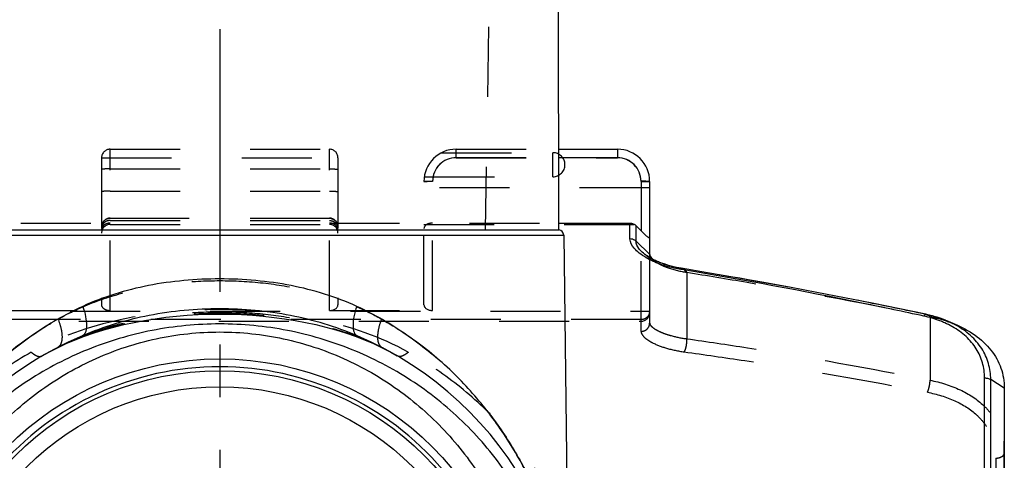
# Model space of a CAD drawing. Header units: millimetres. Extents: x 0 to 1000, y 0 to 1000.
# Tile 4 of 5: x 481 to 573, y 459 to 500. Entities that reach past the tile are written whole.
import ezdxf

# ---------------------------------------------------------------- set-up
doc = ezdxf.new("R2010")
doc.units = ezdxf.units.MM
doc.header["$LTSCALE"] = 65.185185
doc.linetypes.add('CENTER', pattern=[0.6, 0.375, -0.075, 0.075, -0.075])
doc.linetypes.add('HIDDEN', pattern=[0.2, 0.1, -0.1])
for name, color, linetype in [('ACHSEN_S', 7, 'CONTINUOUS'), ('FASEN', 7, 'CONTINUOUS'), ('FLAECHEN', 7, 'CONTINUOUS'), ('KOERPER', 7, 'CONTINUOUS'), ('KONST.EL_MIT_GEO', 7, 'CONTINUOUS')]:
    doc.layers.add(name, color=color, linetype=linetype)

msp = doc.modelspace()

# ---------------------------------------------------------------- linework, layer by layer
at = {"layer": 'ACHSEN_S', "color": 40, "linetype": 'CENTER'}
msp.add_line((500, 616.457), (500, 383.542), dxfattribs=at)
at = {"layer": 'FASEN', "color": 8, "linetype": 'HIDDEN'}
for p, q in [((539.776, 478.021), (539.934, 477.915)), ((539.934, 477.915), (540.154, 477.767)), ((540.154, 477.767), (540.354, 477.63)), ((540.354, 477.63), (540.532, 477.507))]:
    msp.add_line(p, q, dxfattribs=at)
at = {"layer": 'FASEN', "color": 7, "linetype": 'Continuous'}
for p, q in [((568.326, 471.718), (567.567, 472.028)), ((573, 465.735), (573, 415.18))]:
    msp.add_line(p, q, dxfattribs=at)
for points, knots in [([(540, 478.203), (540, 478.167), (540.028, 477.991), (540.145, 477.844), (540.244, 477.744)], [0, 0, 0, 0, 0.203308, 1, 1, 1, 1]), ([(568.326, 471.718), (569.011, 471.438), (570.279, 470.771), (571.815, 469.367), (572.789, 467.644), (573, 466.366), (573, 465.735)], [0, 0, 0, 0, 0.275756, 0.52838, 0.765019, 1, 1, 1, 1])]:
    msp.add_open_spline(points, degree=3, knots=knots, dxfattribs=at)
at = {"layer": 'FASEN', "color": 8, "linetype": 'HIDDEN'}
for points, knots in [([(540.244, 477.744), (540.264, 477.724), (540.354, 477.639), (540.453, 477.562), (540.532, 477.507)], [0, 0, 0, 0, 0.227558, 1, 1, 1, 1]), ([(540.532, 477.507), (540.694, 477.393), (541.082, 477.174), (542.043, 476.781), (542.867, 476.594), (543.455, 476.509)], [0, 0, 0, 0, 0.19173, 0.42715, 1, 1, 1, 1]), ([(543.455, 476.509), (545.328, 476.213), (552.896, 474.968), (560.435, 473.549), (566.09, 472.388)], [0, 0, 0, 0, 0.247283, 1, 1, 1, 1]), ([(566.09, 472.388), (566.285, 472.348), (567.044, 472.175), (567.789, 471.937), (568.326, 471.718)], [0, 0, 0, 0, 0.255076, 1, 1, 1, 1])]:
    msp.add_open_spline(points, degree=3, knots=knots, dxfattribs=at)
at = {"layer": 'FLAECHEN', "color": 8, "linetype": 'HIDDEN'}
for p in [(525.7, 538.457), (475.312, 480.455)]:
    msp.add_line(p, (524.688, 480.455), dxfattribs=at)
at = {"layer": 'KOERPER', "color": 7, "linetype": 'Continuous'}
for p, q in [((531.552, 480.455), (531.5, 510.457)), ((468.448, 480.455), (531.552, 480.455)), ((468, 479.964), (532, 479.964)), ((532, 479.964), (532.441, 445.111))]:
    msp.add_line(p, q, dxfattribs=at)
at = {"layer": 'KOERPER', "color": 8, "linetype": 'HIDDEN'}
msp.add_line((531, 485.396), (531, 487.632), dxfattribs=at)
msp.add_arc((531, 486.514), 1.118, 270, 90, dxfattribs=at)
at = {"layer": 'KOERPER', "color": 7, "linetype": 'Continuous'}
msp.add_arc((531.5, 479.957), 0.5, 0.72517, 83.98842, dxfattribs=at)
at = {"layer": 'KONST.EL_MIT_GEO', "color": 8, "linetype": 'HIDDEN'}
for p, q in [((489.8, 472.957), (489.8, 487.957)), ((489.8, 487.957), (510.2, 487.957)), ((510.2, 472.957), (510.2, 487.957)), ((520.641, 487.632), (531, 487.632)), ((522, 487.957), (531.539, 487.957)), ((522, 487.157), (522, 487.957)), ((489, 487.157), (489, 473.473)), ((489, 487.157), (511, 487.157)), ((511, 487.157), (511, 473.473)), ((522, 487.171), (531.541, 487.171)), ((522, 487.157), (537, 487.157)), ((537, 487.157), (537, 487.171)), ((489.8, 486.132), (510.2, 486.132)), ((519.8, 484.957), (519, 484.957)), ((519, 473.473), (519, 484.957)), ((519.032, 485.396), (531, 485.396)), ((519.8, 472.957), (519.8, 484.971)), ((539.2, 484.957), (540, 484.957)), ((489.8, 484.061), (510.2, 484.061)), ((540, 484.357), (519, 484.357)), ((468.449, 481.083), (489.8, 481.083)), ((489.8, 481.544), (510.2, 481.544)), ((510.2, 481.523), (489.8, 481.523)), ((489.8, 481.327), (510.2, 481.327)), ((510.2, 481.083), (531.551, 481.083)), ((489.8, 480.957), (510.2, 480.957)), ((519, 480.957), (540, 480.957)), ((539.2, 471.011), (539.2, 480.365)), ((540, 478.203), (540, 471.787)), ((543.455, 476.509), (543.062, 476.849)), ((543.455, 476.509), (543.455, 470.326)), ((460, 472.893), (540, 472.893)), ((480.2, 472.957), (489.8, 472.957)), ((510.2, 472.957), (519.8, 472.957)), ((539.2, 472.105), (460.8, 472.105)), ((460.8, 471.957), (539.2, 471.957)), ((565.687, 472.6), (565.699, 472.596)), ((566.09, 472.388), (565.699, 472.596)), ((566.09, 472.388), (566.09, 466.475)), ((483.485, 468.738), (483.472, 468.731)), ((516.528, 468.731), (516.516, 468.738)), ((573, 415.18), (573, 465.735)), ((572.2, 459.227), (572.2, 421.688))]:
    msp.add_line(p, q, dxfattribs=at)
at = {"layer": 'KONST.EL_MIT_GEO', "color": 7, "linetype": 'Continuous'}
for p, q in [((531.539, 487.957), (537, 487.957)), ((537, 487.957), (537, 487.171)), ((531.541, 487.171), (537, 487.171)), ((539.2, 484.971), (539.2, 480.365)), ((540, 484.957), (540, 478.203)), ((531.551, 481.083), (538.169, 481.083)), ((538.169, 479.613), (538.169, 481.083)), ((538.734, 479.397), (538.734, 480.843)), ((539.2, 480.365), (538.734, 480.843)), ((540, 478.203), (538.734, 479.397)), ((539.776, 478.021), (539.769, 478.025)), ((543.008, 476.759), (542.892, 476.778)), ((567.567, 472.028), (567.528, 472.044)), ((571.169, 414.233), (571.169, 466.682)), ((573, 465.735), (571.734, 466.535)), ((571.734, 414.38), (571.734, 466.535))]:
    msp.add_line(p, q, dxfattribs=at)
for points in [[(545.381, 476.474), (542.925, 476.883), (542.649, 476.934), (542.377, 476.992), (542.109, 477.056), (541.845, 477.125), (541.589, 477.201), (541.34, 477.281), (541.1, 477.367), (540.87, 477.456), (540.651, 477.549), (540.442, 477.645), (540.247, 477.744), (540.064, 477.843), (539.895, 477.944), (539.769, 478.025)], [(565.687, 472.6), (563.28, 473.104), (560.698, 473.632), (558.124, 474.144), (555.558, 474.641), (553.001, 475.122), (550.452, 475.588), (547.912, 476.039), (545.381, 476.474)], [(567.527, 472.044), (567.274, 472.142), (566.934, 472.262), (566.588, 472.372), (566.235, 472.471), (565.877, 472.559), (565.687, 472.6)]]:
    msp.add_lwpolyline(points, dxfattribs=at)
at = {"layer": 'KONST.EL_MIT_GEO', "color": 8, "linetype": 'HIDDEN'}
msp.add_lwpolyline([(483.484, 468.738), (484.108, 469.089), (484.901, 469.499), (485.718, 469.883), (486.559, 470.241), (487.423, 470.574), (488.308, 470.881), (489.213, 471.163), (490.136, 471.418), (491.076, 471.649), (492.03, 471.854), (492.999, 472.035), (493.978, 472.191), (494.968, 472.322), (495.966, 472.429), (496.971, 472.512), (497.98, 472.571), (498.993, 472.606), (500.008, 472.618), (501.023, 472.606), (502.036, 472.57), (503.045, 472.511), (504.05, 472.427), (505.048, 472.32), (506.037, 472.188), (507.017, 472.032), (507.985, 471.851), (508.939, 471.646), (509.879, 471.415), (510.802, 471.158), (511.706, 470.876), (512.591, 470.569), (513.454, 470.236), (514.295, 469.877), (515.112, 469.492), (515.904, 469.082), (516.516, 468.738)], dxfattribs=at)
at = {"layer": 'KONST.EL_MIT_GEO', "color": 7, "linetype": 'Continuous'}
for radius in [28, 26.9, 25.4]:
    msp.add_circle((500, 440.457), radius, dxfattribs=at)
at = {"layer": 'KONST.EL_MIT_GEO', "color": 8, "linetype": 'HIDDEN'}
for centre, radius, start, end in [((489.8, 487.157), 0.8, 90, 180), ((510.2, 487.157), 0.8, 0, 90), ((522, 484.957), 3, 90, 180), ((522, 484.971), 2.2, 90, 180), ((522, 484.957), 2.2, 90, 180), ((537, 484.957), 2.2, 0, 90), ((489.8, 480.744), 0.8, 90, 180), ((489.788, 480.73), 0.788, 153.34971, 179.04299), ((489.8, 480.712), 0.811, 94.96161, 104.81982), ((489.8, 480.717), 0.806, 90.00716, 94.96734), ((510.2, 480.744), 0.8, 0, 90), ((510.2, 480.717), 0.806, 85.03266, 89.99284), ((510.2, 480.712), 0.811, 75.18018, 85.03839), ((510.212, 480.73), 0.788, 0.95701, 26.65029), ((489.8, 480.157), 0.8, 90, 180), ((489.776, 480.731), 0.776, 179.07334, 179.99971), ((510.2, 480.157), 0.8, 0, 90), ((510.224, 480.731), 0.776, 0.00029, 0.92666), ((539.2, 472.757), 0.8, 270, 360)]:
    msp.add_arc(centre, radius, start, end, dxfattribs=at)
at = {"layer": 'KONST.EL_MIT_GEO', "color": 7, "linetype": 'Continuous'}
for centre, radius, start, end in [((537, 484.957), 3, 0, 90), ((537, 484.971), 2.2, 0, 90), ((543.875, 485.406), 8.636, 246.54223, 247.99163), ((564.146, 464.354), 8.158, 60.84304, 65.94894), ((564.34, 464.709), 7.753, 60.40643, 60.81931), ((500, 440.457), 32.75, 112.95901, 67.04101), ((500.001, 440.457), 27.267, 40.50742, 139.49258)]:
    msp.add_arc(centre, radius, start, end, dxfattribs=at)
at = {"layer": 'KONST.EL_MIT_GEO', "color": 8, "linetype": 'HIDDEN'}
for centre, start_param, end_param in [((489.8, 473.473), -3.141593, -1.570796), ((510.2, 473.473), -1.570796, 0), ((519.8, 473.473), 3.141593, 4.712389)]:
    msp.add_ellipse(centre, major_axis=(0.8, 0), ratio=0.643887, start_param=start_param, end_param=end_param, dxfattribs=at)
for points, knots in [([(489.8, 486.132), (489.698, 486.132), (489.509, 486.129), (489.287, 486.117), (489.144, 486.103), (489.068, 486.091), (489.026, 486.081), (489, 486.069), (489, 486.062)], [0, 0, 0, 0, 0.378503, 0.699828, 0.823493, 0.916071, 0.974627, 1, 1, 1, 1]), ([(510.2, 486.132), (510.302, 486.132), (510.491, 486.129), (510.713, 486.117), (510.856, 486.103), (510.932, 486.091), (510.974, 486.081), (511, 486.069), (511, 486.062)], [0, 0, 0, 0, 0.378503, 0.699828, 0.823493, 0.916071, 0.974627, 1, 1, 1, 1]), ([(519, 484.957), (519, 484.959), (519.008, 484.959), (519.017, 484.961), (519.037, 484.961), (519.076, 484.964), (519.144, 484.965), (519.241, 484.968), (519.361, 484.969), (519.55, 484.971), (519.698, 484.971), (519.8, 484.971)], [0, 0, 0, 0, 0.005124, 0.019619, 0.043486, 0.076575, 0.168972, 0.293319, 0.444736, 0.617496, 1, 1, 1, 1]), ([(489.8, 484.061), (489.698, 484.061), (489.509, 484.058), (489.287, 484.046), (489.144, 484.032), (489.068, 484.02), (489.026, 484.011), (489, 483.998), (489, 483.991)], [0, 0, 0, 0, 0.378503, 0.699828, 0.823493, 0.916071, 0.974627, 1, 1, 1, 1]), ([(510.2, 484.061), (510.302, 484.061), (510.491, 484.058), (510.713, 484.046), (510.856, 484.032), (510.932, 484.02), (510.974, 484.011), (511, 483.998), (511, 483.991)], [0, 0, 0, 0, 0.378503, 0.699828, 0.823493, 0.916071, 0.974627, 1, 1, 1, 1]), ([(489.8, 481.327), (489.696, 481.327), (489.49, 481.291), (489.225, 481.135), (489.044, 480.899), (489, 480.707), (489, 480.614)], [0, 0, 0, 0, 0.263123, 0.518731, 0.763377, 1, 1, 1, 1]), ([(489.8, 481.083), (489.678, 481.083), (489.454, 481.044), (489.189, 480.887), (489.034, 480.683), (489, 480.53), (489, 480.46)], [0, 0, 0, 0, 0.328394, 0.595094, 0.809999, 1, 1, 1, 1]), ([(489.593, 481.496), (489.485, 481.467), (489.278, 481.363), (489.134, 481.183), (489.084, 481.084)], [0, 0, 0, 0, 0.501061, 1, 1, 1, 1]), ([(510.2, 481.327), (510.304, 481.327), (510.51, 481.291), (510.775, 481.135), (510.956, 480.899), (511, 480.707), (511, 480.614)], [0, 0, 0, 0, 0.263123, 0.518731, 0.763377, 1, 1, 1, 1]), ([(511, 480.46), (511, 480.53), (510.966, 480.683), (510.811, 480.887), (510.546, 481.044), (510.322, 481.083), (510.2, 481.083)], [0, 0, 0, 0, 0.190002, 0.404906, 0.671606, 1, 1, 1, 1]), ([(510.407, 481.496), (510.515, 481.467), (510.722, 481.363), (510.866, 481.183), (510.916, 481.084)], [0, 0, 0, 0, 0.501061, 1, 1, 1, 1]), ([(519.8, 481.083), (519.689, 481.083), (519.482, 481.057), (519.22, 480.943), (519.045, 480.778), (519, 480.637), (519, 480.574)], [0, 0, 0, 0, 0.320717, 0.59642, 0.816503, 1, 1, 1, 1]), ([(543.061, 476.849), (542.425, 476.952), (541.285, 477.235), (540.213, 477.731), (539.776, 478.021)], [0, 0, 0, 0, 0.551326, 1, 1, 1, 1]), ([(565.699, 472.596), (563.814, 472.995), (556.293, 474.543), (548.737, 475.921), (543.062, 476.849)], [0, 0, 0, 0, 0.251006, 1, 1, 1, 1]), ([(484.947, 472.155), (486.033, 472.771), (488.348, 473.84), (492.063, 474.942), (495.98, 475.59), (498.654, 475.732), (500, 475.732)], [0, 0, 0, 0, 0.239529, 0.487161, 0.741647, 1, 1, 1, 1]), ([(500, 475.732), (501.346, 475.732), (504.02, 475.59), (507.937, 474.942), (511.652, 473.84), (513.967, 472.771), (515.053, 472.155)], [0, 0, 0, 0, 0.258353, 0.512839, 0.760471, 1, 1, 1, 1]), ([(517.537, 469.078), (514.972, 470.509), (510.652, 471.983), (504.675, 472.895), (500, 473.124), (495.325, 472.895), (489.348, 471.983), (485.028, 470.509), (482.463, 469.078)], [0, 0, 0, 0, 0.243026, 0.370532, 0.499999, 0.629467, 0.756973, 1, 1, 1, 1]), ([(484.922, 469.53), (487.169, 470.695), (490.88, 471.927), (496.008, 472.708), (498.665, 472.839), (500, 472.839)], [0, 0, 0, 0, 0.488187, 0.742475, 1, 1, 1, 1]), ([(500, 472.839), (501.335, 472.839), (503.992, 472.708), (509.12, 471.927), (512.831, 470.695), (515.078, 469.53)], [0, 0, 0, 0, 0.257525, 0.511813, 1, 1, 1, 1]), ([(540, 472.893), (540, 472.791), (539.958, 472.583), (539.78, 472.321), (539.514, 472.146), (539.304, 472.105), (539.2, 472.105)], [0, 0, 0, 0, 0.248251, 0.497505, 0.748225, 1, 1, 1, 1]), ([(467.559, 445.111), (467.566, 445.196), (467.609, 445.484), (467.68, 446.036), (467.799, 446.793), (468.007, 447.965), (468.341, 449.515), (468.851, 451.416), (469.478, 453.344), (470.479, 455.936), (472.039, 459.143), (474.409, 462.837), (477.327, 466.332), (480.831, 469.533), (483.514, 471.342), (484.947, 472.155)], [0, 0, 0, 0, 0.007661, 0.026249, 0.05013, 0.076617, 0.133404, 0.192816, 0.253755, 0.315828, 0.442901, 0.574069, 0.710002, 0.851655, 1, 1, 1, 1]), ([(516.516, 468.738), (515.332, 469.429), (512.796, 470.62), (508.716, 471.828), (504.413, 472.531), (500, 472.761), (495.587, 472.531), (491.284, 471.828), (487.204, 470.62), (484.668, 469.429), (483.485, 468.738)], [0, 0, 0, 0, 0.119782, 0.243604, 0.370847, 0.499999, 0.629151, 0.756395, 0.880218, 1, 1, 1, 1]), ([(484.947, 472.155), (485.064, 471.865), (485.242, 471.313), (485.339, 470.625), (485.304, 470.155), (485.23, 469.879), (485.106, 469.662), (484.986, 469.563), (484.922, 469.53)], [0, 0, 0, 0, 0.334902, 0.619244, 0.736877, 0.837387, 0.923186, 1, 1, 1, 1]), ([(515.053, 472.155), (514.936, 471.865), (514.758, 471.313), (514.661, 470.625), (514.696, 470.155), (514.77, 469.879), (514.894, 469.662), (515.014, 469.563), (515.078, 469.53)], [0, 0, 0, 0, 0.334902, 0.619243, 0.736877, 0.837387, 0.923186, 1, 1, 1, 1]), ([(515.053, 472.155), (516.486, 471.342), (519.169, 469.533), (522.673, 466.332), (525.591, 462.838), (527.961, 459.143), (529.521, 455.936), (530.522, 453.344), (531.149, 451.416), (531.659, 449.515), (531.993, 447.965), (532.201, 446.793), (532.318, 446.036), (532.393, 445.507), (532.427, 445.217), (532.439, 445.133), (532.441, 445.111)], [0, 0, 0, 0, 0.148345, 0.289994, 0.425926, 0.557094, 0.68417, 0.746245, 0.807184, 0.866598, 0.923385, 0.949872, 0.973752, 0.992338, 0.99798, 1, 1, 1, 1]), ([(567.528, 472.044), (567.383, 472.102), (566.787, 472.327), (566.17, 472.496), (565.699, 472.596)], [0, 0, 0, 0, 0.244546, 1, 1, 1, 1]), ([(539.2, 471.011), (539.304, 471.011), (539.513, 471.051), (539.779, 471.223), (539.958, 471.481), (540, 471.686), (540, 471.787)], [0, 0, 0, 0, 0.253542, 0.504978, 0.7535, 1, 1, 1, 1]), ([(539.2, 471.011), (539.2, 470.822), (539.423, 470.517), (539.82, 470.206), (540.505, 469.809), (541.641, 469.393), (542.649, 469.186), (543.208, 469.11)], [0, 0, 0, 0, 0.123064, 0.216661, 0.333879, 0.633536, 1, 1, 1, 1]), ([(540, 471.787), (540, 471.729), (540.057, 471.591), (540.236, 471.406), (540.521, 471.204), (540.917, 470.997), (541.42, 470.791), (542.268, 470.524), (542.964, 470.39), (543.455, 470.326)], [0, 0, 0, 0, 0.044856, 0.109171, 0.198175, 0.313303, 0.453897, 0.617734, 1, 1, 1, 1]), ([(543.208, 469.11), (543.258, 469.172), (543.338, 469.35), (543.419, 469.65), (543.465, 469.988), (543.466, 470.218), (543.455, 470.326)], [0, 0, 0, 0, 0.191593, 0.454424, 0.741765, 1, 1, 1, 1]), ([(543.455, 470.326), (545.34, 470.062), (552.912, 468.942), (560.451, 467.598), (566.09, 466.475)], [0, 0, 0, 0, 0.248742, 1, 1, 1, 1]), ([(543.208, 469.11), (545.093, 468.852), (552.664, 467.76), (560.203, 466.449), (565.843, 465.353)], [0, 0, 0, 0, 0.248801, 1, 1, 1, 1]), ([(482.463, 469.078), (480.849, 468.178), (477.755, 466.118), (473.647, 462.3), (470.171, 457.779), (468.391, 454.365), (467.653, 452.571)], [0, 0, 0, 0, 0.245579, 0.491609, 0.742188, 1, 1, 1, 1]), ([(482.463, 469.078), (482.553, 468.997), (482.712, 468.872), (482.948, 468.742), (483.143, 468.679), (483.321, 468.67), (483.428, 468.705), (483.472, 468.731)], [0, 0, 0, 0, 0.324131, 0.533006, 0.711547, 0.863853, 1, 1, 1, 1]), ([(517.537, 469.078), (517.447, 468.997), (517.288, 468.872), (517.052, 468.742), (516.857, 468.679), (516.679, 468.67), (516.572, 468.705), (516.528, 468.731)], [0, 0, 0, 0, 0.324131, 0.533007, 0.711548, 0.863854, 1, 1, 1, 1]), ([(532.347, 452.572), (531.609, 454.365), (529.829, 457.779), (526.353, 462.3), (522.245, 466.118), (519.151, 468.178), (517.537, 469.078)], [0, 0, 0, 0, 0.257812, 0.508391, 0.754422, 1, 1, 1, 1]), ([(565.843, 465.353), (565.882, 465.427), (565.951, 465.602), (566.05, 465.974), (566.093, 466.276), (566.09, 466.474)], [0, 0, 0, 0, 0.218114, 0.484043, 1, 1, 1, 1]), ([(566.09, 466.475), (567.051, 466.282), (568.857, 465.732), (570.82, 464.476), (571.953, 463.179), (572.56, 462.103), (572.923, 460.93), (573, 460.114), (573, 459.703)], [0, 0, 0, 0, 0.27967, 0.533411, 0.652198, 0.767841, 0.882943, 1, 1, 1, 1]), ([(565.843, 465.353), (566.718, 465.183), (568.367, 464.697), (570.173, 463.578), (571.224, 462.406), (571.789, 461.427), (572.129, 460.353), (572.2, 459.604), (572.2, 459.227)], [0, 0, 0, 0, 0.278459, 0.532008, 0.650917, 0.766799, 0.882312, 1, 1, 1, 1]), ([(572.2, 459.227), (572.303, 459.227), (572.5, 459.249), (572.758, 459.346), (572.946, 459.497), (573, 459.639), (573, 459.703)], [0, 0, 0, 0, 0.304577, 0.58048, 0.810001, 1, 1, 1, 1])]:
    msp.add_open_spline(points, degree=3, knots=knots, dxfattribs=at)
at = {"layer": 'KONST.EL_MIT_GEO', "color": 7, "linetype": 'Continuous'}
for points, knots in [([(540, 484.957), (540, 484.959), (539.992, 484.959), (539.983, 484.961), (539.963, 484.961), (539.924, 484.964), (539.856, 484.965), (539.759, 484.968), (539.639, 484.969), (539.45, 484.971), (539.302, 484.971), (539.2, 484.971)], [0, 0, 0, 0, 0.005124, 0.019619, 0.043486, 0.076575, 0.168972, 0.293319, 0.444736, 0.617496, 1, 1, 1, 1]), ([(538.169, 481.083), (538.273, 481.083), (538.484, 481.04), (538.661, 480.918), (538.734, 480.843)], [0, 0, 0, 0, 0.499948, 1, 1, 1, 1]), ([(540, 479.71), (540, 479.705), (539.996, 479.694), (539.974, 479.695), (539.949, 479.705), (539.914, 479.725), (539.872, 479.753), (539.802, 479.804), (539.707, 479.883), (539.585, 479.99), (539.413, 480.151), (539.285, 480.278), (539.2, 480.365)], [0, 0, 0, 0, 0.012914, 0.027873, 0.05373, 0.091577, 0.140332, 0.198293, 0.334939, 0.489934, 0.65548, 1, 1, 1, 1]), ([(539.678, 477.864), (539.453, 477.994), (539.052, 478.26), (538.473, 478.793), (538.181, 479.297), (538.169, 479.613)], [0, 0, 0, 0, 0.328395, 0.601517, 1, 1, 1, 1]), ([(538.734, 479.397), (538.697, 479.431), (538.533, 479.553), (538.323, 479.613), (538.169, 479.613)], [0, 0, 0, 0, 0.245925, 1, 1, 1, 1]), ([(539.769, 478.025), (539.609, 478.131), (539.327, 478.345), (538.921, 478.768), (538.732, 479.159), (538.734, 479.397)], [0, 0, 0, 0, 0.324592, 0.59539, 1, 1, 1, 1]), ([(540.437, 477.484), (540.369, 477.513), (540.111, 477.629), (539.859, 477.759), (539.678, 477.864)], [0, 0, 0, 0, 0.261823, 1, 1, 1, 1]), ([(542.892, 476.778), (542.688, 476.812), (541.922, 476.96), (541.17, 477.184), (540.638, 477.399)], [0, 0, 0, 0, 0.265379, 1, 1, 1, 1]), ([(542.898, 476.777), (542.908, 476.792), (542.939, 476.833), (542.991, 476.872), (543.026, 476.867)], [0, 0, 0, 0, 0.336773, 1, 1, 1, 1]), ([(565.521, 472.434), (563.646, 472.839), (556.167, 474.411), (548.653, 475.813), (543.008, 476.759)], [0, 0, 0, 0, 0.251026, 1, 1, 1, 1]), ([(500, 475.894), (498.882, 475.894), (496.656, 475.793), (492.333, 475.189), (489.188, 474.236), (487.247, 473.337)], [0, 0, 0, 0, 0.256229, 0.50978, 1, 1, 1, 1]), ([(512.753, 473.337), (510.812, 474.236), (507.667, 475.189), (503.344, 475.793), (501.118, 475.894), (500, 475.894)], [0, 0, 0, 0, 0.49022, 0.743771, 1, 1, 1, 1]), ([(487.247, 473.337), (485.622, 472.585), (482.571, 470.839), (479.205, 468.108), (476.867, 465.731), (475.297, 463.89), (473.884, 461.985), (472.623, 460.028), (471.508, 458.031), (470.535, 456.002), (469.698, 453.955), (469.11, 452.235), (468.705, 450.864), (468.435, 449.85), (468.198, 448.85), (467.995, 447.877), (467.85, 447.089), (467.752, 446.494), (467.689, 446.08), (467.639, 445.736), (467.595, 445.39), (467.581, 445.297), (467.557, 445.086), (467.559, 445.111)], [0, 0, 0, 0, 0.149666, 0.291969, 0.360699, 0.427967, 0.493912, 0.558658, 0.622304, 0.684911, 0.746487, 0.806935, 0.836651, 0.865927, 0.89462, 0.922473, 0.948979, 0.961427, 0.973046, 0.983453, 0.992033, 0.997884, 1, 1, 1, 1]), ([(487.247, 473.337), (487.357, 473.025), (487.525, 472.435), (487.619, 471.709), (487.587, 471.22), (487.518, 470.941), (487.403, 470.73), (487.286, 470.639), (487.225, 470.613)], [0, 0, 0, 0, 0.344343, 0.635714, 0.753847, 0.851871, 0.931746, 1, 1, 1, 1]), ([(500, 473.115), (497.799, 473.115), (493.428, 472.71), (489.214, 471.456), (487.225, 470.613)], [0, 0, 0, 0, 0.504658, 1, 1, 1, 1]), ([(512.775, 470.613), (510.786, 471.456), (506.572, 472.71), (502.201, 473.115), (500, 473.115)], [0, 0, 0, 0, 0.495342, 1, 1, 1, 1]), ([(512.753, 473.337), (512.643, 473.025), (512.475, 472.435), (512.381, 471.709), (512.413, 471.22), (512.482, 470.941), (512.597, 470.73), (512.714, 470.639), (512.775, 470.613)], [0, 0, 0, 0, 0.344343, 0.635714, 0.753848, 0.851871, 0.931746, 1, 1, 1, 1]), ([(532.441, 445.111), (532.443, 445.085), (532.42, 445.297), (532.405, 445.391), (532.361, 445.736), (532.311, 446.08), (532.248, 446.494), (532.15, 447.089), (532.005, 447.877), (531.802, 448.85), (531.565, 449.85), (531.295, 450.864), (530.89, 452.236), (530.302, 453.955), (529.465, 456.002), (528.492, 458.031), (527.377, 460.028), (526.116, 461.985), (524.703, 463.89), (523.133, 465.731), (520.796, 468.108), (517.429, 470.839), (514.378, 472.585), (512.753, 473.337)], [0, 0, 0, 0, 0.00212, 0.007974, 0.016554, 0.026962, 0.038582, 0.05103, 0.077537, 0.105389, 0.134081, 0.163357, 0.193072, 0.253518, 0.315092, 0.377697, 0.44134, 0.506086, 0.572031, 0.639299, 0.70803, 0.850336, 1, 1, 1, 1]), ([(565.521, 472.434), (565.545, 472.481), (565.581, 472.549), (565.659, 472.606), (565.687, 472.6)], [0, 0, 0, 0, 0.64962, 1, 1, 1, 1]), ([(567.471, 471.804), (567.319, 471.872), (566.687, 472.133), (566.026, 472.325), (565.521, 472.434)], [0, 0, 0, 0, 0.243526, 1, 1, 1, 1]), ([(568.485, 471.591), (568.412, 471.631), (568.113, 471.79), (567.804, 471.931), (567.567, 472.028)], [0, 0, 0, 0, 0.246217, 1, 1, 1, 1]), ([(500, 471.707), (497.89, 471.707), (493.679, 471.301), (487.644, 469.509), (482.127, 466.637), (477.306, 462.808), (473.315, 458.137), (470.287, 452.737), (468.373, 446.765), (467.935, 442.566), (467.935, 440.458)], [0, 0, 0, 0, 0.127515, 0.253755, 0.378147, 0.501043, 0.623535, 0.747052, 0.872638, 1, 1, 1, 1]), ([(470.74, 440.458), (470.74, 442.439), (471.111, 446.394), (472.75, 452.08), (475.395, 457.311), (478.954, 461.921), (483.335, 465.765), (488.426, 468.69), (494.06, 470.536), (498.019, 470.957), (500, 470.957)], [0, 0, 0, 0, 0.126863, 0.252539, 0.376676, 0.499854, 0.623111, 0.747405, 0.873164, 1, 1, 1, 1]), ([(532.065, 440.458), (532.065, 442.566), (531.627, 446.765), (529.713, 452.737), (526.685, 458.137), (522.694, 462.808), (517.873, 466.637), (512.356, 469.509), (506.321, 471.301), (502.11, 471.707), (500, 471.707)], [0, 0, 0, 0, 0.127362, 0.252947, 0.376464, 0.498956, 0.621853, 0.746246, 0.872486, 1, 1, 1, 1]), ([(500, 470.957), (501.981, 470.957), (505.94, 470.536), (511.574, 468.69), (516.665, 465.765), (521.046, 461.921), (524.605, 457.311), (527.25, 452.08), (528.889, 446.394), (529.26, 442.439), (529.26, 440.458)], [0, 0, 0, 0, 0.126837, 0.252596, 0.376889, 0.500147, 0.623325, 0.747461, 0.873137, 1, 1, 1, 1]), ([(571.169, 466.682), (571.166, 467.158), (571.035, 468.113), (570.438, 469.446), (569.463, 470.597), (568.626, 471.192), (568.169, 471.451)], [0, 0, 0, 0, 0.241888, 0.483013, 0.733079, 1, 1, 1, 1]), ([(571.734, 466.535), (571.735, 467.041), (571.598, 468.061), (570.949, 469.48), (569.887, 470.697), (568.98, 471.32), (568.485, 471.591)], [0, 0, 0, 0, 0.24108, 0.481646, 0.731974, 1, 1, 1, 1]), ([(571.169, 466.683), (571.221, 466.682), (571.416, 466.669), (571.612, 466.611), (571.734, 466.535)], [0, 0, 0, 0, 0.265793, 1, 1, 1, 1])]:
    msp.add_open_spline(points, degree=3, knots=knots, dxfattribs=at)
at = {"layer": 'KONST.EL_MIT_GEO', "color": 8, "linetype": 'HIDDEN'}
msp.add_open_spline([(543.026, 476.867), (543.039, 476.864), (543.052, 476.858), (543.061, 476.849)], degree=3, dxfattribs=at)

doc.saveas('drawing.dxf')
